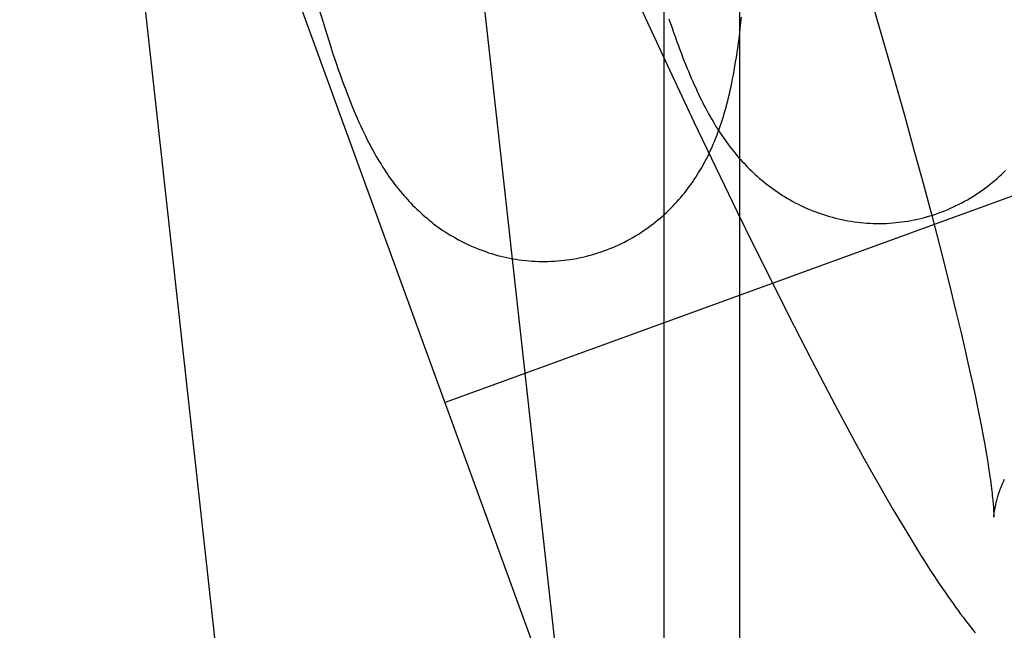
# Model space of a CAD drawing. Header units: inches. Extents: x 0 to 309, y 0 to 200.
# Tile 95 of 119: x 168.9904 to 169.1042, y 104.2109 to 104.2814. Entities that reach past the tile are written whole.
import ezdxf

# ---------------------------------------------------------------- set-up
doc = ezdxf.new("R2010")
doc.units = ezdxf.units.IN
doc.header["$LTSCALE"] = 17
doc.header["$MEASUREMENT"] = 0
doc.linetypes.add('HIDDEN', pattern=[0.2, 0.1, -0.1])
doc.layers.add('DEFAULT_2', color=8, linetype='HIDDEN')

msp = doc.modelspace()

# ---------------------------------------------------------------- linework, layer by layer
at = {"layer": 'DEFAULT_2', "color": 8, "linetype": 'HIDDEN'}
for p, q in [((169.07278, 104.14603), (168.51699, 105.67303)), ((169.06494, 103.68923), (169.06494, 105.39296)), ((169.07366, 103.68923), (169.07366, 105.39296)), ((169.05376, 103.84217), (168.99486, 104.37383)), ((169.09252, 103.84647), (169.03852, 104.3339)), ((169.08779, 104.28738), (169.08972, 104.28082)), ((169.02499, 104.28281), (169.02546, 104.28124)), ((169.06223, 104.28275), (169.06532, 104.27611)), ((169.08972, 104.28082), (169.09124, 104.27551)), ((169.06532, 104.27611), (169.06837, 104.26962)), ((169.09124, 104.27551), (169.0927, 104.27037)), ((169.13733, 104.27275), (169.0396, 104.23718)), ((169.0927, 104.27037), (169.0938, 104.26638)), ((169.06837, 104.26962), (169.07089, 104.26435)), ((169.0938, 104.26638), (169.09485, 104.26251)), ((169.07089, 104.26435), (169.07338, 104.25921)), ((169.09485, 104.26251), (169.09585, 104.25879)), ((169.07338, 104.25921), (169.07534, 104.2552)), ((169.09585, 104.25879), (169.09678, 104.2552)), ((169.07534, 104.2552), (169.07728, 104.2513)), ((169.09678, 104.2552), (169.09744, 104.25261)), ((169.09744, 104.25261), (169.09807, 104.25011)), ((169.07728, 104.2513), (169.07918, 104.2475)), ((169.09807, 104.25011), (169.09866, 104.24771)), ((169.07918, 104.2475), (169.0806, 104.24473)), ((169.09866, 104.24771), (169.09921, 104.2454)), ((169.09921, 104.2454), (169.09972, 104.2432)), ((169.0806, 104.24473), (169.08199, 104.24202)), ((169.09972, 104.2432), (169.10004, 104.24178)), ((169.08199, 104.24202), (169.08337, 104.23937)), ((169.10004, 104.24178), (169.10035, 104.24042)), ((169.10035, 104.24042), (169.10063, 104.23911)), ((169.08337, 104.23937), (169.08474, 104.23679)), ((169.10063, 104.23911), (169.1009, 104.23784)), ((169.1009, 104.23784), (169.10115, 104.23663)), ((169.08474, 104.23679), (169.08608, 104.23428)), ((169.10115, 104.23663), (169.10138, 104.23547)), ((169.10138, 104.23547), (169.1016, 104.23436)), ((169.08608, 104.23428), (169.08697, 104.23264)), ((169.1016, 104.23436), (169.1018, 104.23331)), ((169.08697, 104.23264), (169.08786, 104.23103)), ((169.1018, 104.23331), (169.10198, 104.23232)), ((169.10198, 104.23232), (169.10214, 104.23138)), ((169.10214, 104.23138), (169.10229, 104.2305)), ((169.08786, 104.23103), (169.08874, 104.22945)), ((169.10229, 104.2305), (169.10242, 104.22967)), ((169.08874, 104.22945), (169.08961, 104.2279)), ((169.08961, 104.2279), (169.09048, 104.22638)), ((169.09048, 104.22638), (169.09136, 104.22487)), ((169.09136, 104.22487), (169.09223, 104.2234)), ((169.09223, 104.2234), (169.09308, 104.22199)), ((169.09308, 104.22199), (169.09389, 104.22065))]:
    msp.add_line(p, q, dxfattribs=at)
for points in [[(169.02546, 104.28124), (169.02569, 104.28047), (169.02592, 104.27972), (169.02616, 104.27899), (169.02638, 104.27828), (169.02661, 104.27759), (169.02683, 104.27692), (169.02705, 104.27629), (169.02726, 104.27567), (169.02747, 104.27508), (169.02767, 104.2745), (169.02788, 104.27395), (169.02808, 104.27341), (169.02828, 104.27289), (169.02847, 104.27238), (169.02867, 104.27188), (169.02887, 104.2714), (169.02906, 104.27092), (169.02926, 104.27046), (169.02945, 104.27002), (169.02964, 104.26959), (169.02983, 104.26917), (169.03002, 104.26876), (169.03021, 104.26837), (169.03039, 104.26799), (169.03057, 104.26762), (169.03076, 104.26726), (169.03094, 104.26692), (169.03111, 104.26658), (169.03129, 104.26625), (169.03147, 104.26593), (169.03165, 104.26562), (169.03183, 104.26531), (169.03201, 104.265), (169.0322, 104.26471), (169.03238, 104.26441), (169.03256, 104.26413), (169.03275, 104.26384), (169.03294, 104.26357), (169.03312, 104.2633), (169.03331, 104.26303), (169.0335, 104.26278), (169.03369, 104.26252), (169.03387, 104.26227), (169.03407, 104.26203), (169.03426, 104.26179), (169.03445, 104.26155), (169.03465, 104.26132), (169.03485, 104.26108), (169.03505, 104.26086), (169.03525, 104.26063), (169.03546, 104.2604), (169.03567, 104.26018), (169.03589, 104.25996), (169.03611, 104.25974), (169.03633, 104.25952), (169.03656, 104.25931), (169.03679, 104.25909), (169.03703, 104.25888), (169.03727, 104.25866), (169.03752, 104.25846), (169.03777, 104.25825), (169.03803, 104.25805), (169.03828, 104.25784), (169.03855, 104.25765), (169.03881, 104.25745), (169.03908, 104.25726), (169.03936, 104.25707), (169.03963, 104.25689), (169.03992, 104.25671), (169.0402, 104.25653), (169.04049, 104.25636), (169.04079, 104.25619), (169.04109, 104.25602), (169.04139, 104.25586), (169.0417, 104.2557), (169.04201, 104.25555), (169.04233, 104.2554), (169.04265, 104.25526), (169.04297, 104.25512), (169.0433, 104.25498), (169.04363, 104.25485), (169.04396, 104.25473), (169.0443, 104.25461), (169.04464, 104.25449), (169.04498, 104.25438), (169.04533, 104.25428), (169.04568, 104.25418), (169.04603, 104.25409), (169.04639, 104.25401), (169.04674, 104.25393), (169.0471, 104.25386), (169.04746, 104.25379), (169.04782, 104.25373), (169.04818, 104.25368), (169.04855, 104.25363), (169.04892, 104.25359), (169.04928, 104.25355), (169.04965, 104.25353), (169.05002, 104.2535), (169.05039, 104.25349), (169.05076, 104.25348), (169.05113, 104.25348), (169.0515, 104.25349), (169.05187, 104.2535), (169.05224, 104.25352), (169.05261, 104.25354), (169.05298, 104.25357), (169.05332, 104.25361)], [(169.05332, 104.25361), (169.05366, 104.25365), (169.05403, 104.2537), (169.05439, 104.25376), (169.05476, 104.25383), (169.05512, 104.2539), (169.05549, 104.25397), (169.05585, 104.25406), (169.05621, 104.25415), (169.05657, 104.25425), (169.05692, 104.25435), (169.05728, 104.25446), (169.05763, 104.25458), (169.05797, 104.2547), (169.05832, 104.25483), (169.05866, 104.25496), (169.059, 104.2551), (169.05934, 104.25525), (169.05967, 104.2554), (169.06, 104.25556), (169.06033, 104.25572), (169.06065, 104.25589), (169.06097, 104.25606), (169.06129, 104.25624), (169.0616, 104.25642), (169.06191, 104.25661), (169.06221, 104.2568), (169.06251, 104.257), (169.0628, 104.2572), (169.06309, 104.25741), (169.06337, 104.25762), (169.06365, 104.25783), (169.06393, 104.25805), (169.0642, 104.25827), (169.06446, 104.25849), (169.06472, 104.25872), (169.06498, 104.25895), (169.06523, 104.25918), (169.06547, 104.25942), (169.06571, 104.25965), (169.06595, 104.25989), (169.06618, 104.26014), (169.0664, 104.26038), (169.06662, 104.26063), (169.06684, 104.26088), (169.06705, 104.26113), (169.06726, 104.26138), (169.06746, 104.26164), (169.06766, 104.2619), (169.06785, 104.26216), (169.06804, 104.26242), (169.06823, 104.26268), (169.06841, 104.26295), (169.06858, 104.26321), (169.06875, 104.26347), (169.06891, 104.26374), (169.06907, 104.264), (169.06923, 104.26427), (169.06938, 104.26453), (169.06953, 104.2648), (169.06967, 104.26507), (169.06982, 104.26534), (169.06996, 104.26561), (169.07009, 104.26589), (169.07022, 104.26617), (169.07036, 104.26645), (169.07048, 104.26674), (169.07061, 104.26703), (169.07074, 104.26732), (169.07086, 104.26763), (169.07098, 104.26793), (169.0711, 104.26824), (169.07122, 104.26856), (169.07133, 104.26888), (169.07145, 104.26921), (169.07156, 104.26955), (169.07167, 104.26988), (169.07177, 104.27023), (169.07188, 104.27058), (169.07198, 104.27093), (169.07208, 104.27129), (169.07218, 104.27166), (169.07228, 104.27204), (169.07238, 104.27243), (169.07247, 104.27284), (169.07257, 104.27325), (169.07266, 104.27368), (169.07275, 104.27413), (169.07284, 104.27458), (169.07293, 104.27505), (169.07302, 104.27553), (169.07311, 104.27603), (169.07319, 104.27654), (169.07328, 104.27706), (169.07336, 104.27759), (169.07343, 104.27813), (169.07351, 104.27868), (169.07359, 104.27925), (169.07366, 104.27984), (169.07373, 104.28044), (169.0738, 104.28107), (169.07387, 104.28171)], [(169.06548, 104.28151), (169.06566, 104.28098), (169.06584, 104.28046), (169.06602, 104.27995), (169.06619, 104.27945), (169.06637, 104.27897), (169.06654, 104.2785), (169.06671, 104.27803), (169.06688, 104.27758), (169.06705, 104.27713), (169.06722, 104.2767), (169.06739, 104.27627), (169.06756, 104.27586), (169.06773, 104.27545), (169.06789, 104.27505), (169.06806, 104.27466), (169.06823, 104.27427), (169.0684, 104.27389), (169.06857, 104.27352), (169.06873, 104.27316), (169.0689, 104.27281), (169.06907, 104.27246), (169.06924, 104.27212), (169.06941, 104.27179), (169.06957, 104.27146), (169.06974, 104.27114), (169.06991, 104.27083), (169.07007, 104.27053), (169.07024, 104.27023), (169.07041, 104.26994), (169.07058, 104.26965), (169.07075, 104.26936), (169.07092, 104.26908), (169.0711, 104.2688), (169.07128, 104.26853), (169.07145, 104.26826), (169.07163, 104.26799), (169.07182, 104.26772), (169.072, 104.26746), (169.07219, 104.26721), (169.07237, 104.26695), (169.07257, 104.2667), (169.07276, 104.26645), (169.07295, 104.26621), (169.07315, 104.26597), (169.07334, 104.26573), (169.07354, 104.2655), (169.07374, 104.26527), (169.07395, 104.26504), (169.07416, 104.26482), (169.07437, 104.2646), (169.07458, 104.26437), (169.0748, 104.26415), (169.07502, 104.26394), (169.07525, 104.26372), (169.07548, 104.2635), (169.07572, 104.26329), (169.07596, 104.26308), (169.07621, 104.26287), (169.07646, 104.26266), (169.07672, 104.26245), (169.07698, 104.26225), (169.07724, 104.26205), (169.07751, 104.26186), (169.07778, 104.26167), (169.07805, 104.26148), (169.07833, 104.26129), (169.07861, 104.26111), (169.0789, 104.26093), (169.07919, 104.26076), (169.07949, 104.26059), (169.07979, 104.26042), (169.08009, 104.26026), (169.0804, 104.2601), (169.08071, 104.25995), (169.08103, 104.2598), (169.08135, 104.25965), (169.08167, 104.25951), (169.082, 104.25938), (169.08233, 104.25925), (169.08266, 104.25912), (169.083, 104.259), (169.08334, 104.25889), (169.08369, 104.25878), (169.08403, 104.25867), (169.08438, 104.25858), (169.08474, 104.25848), (169.08509, 104.2584), (169.08545, 104.25832), (169.08581, 104.25825), (169.08617, 104.25818), (169.08653, 104.25812), (169.08689, 104.25806), (169.08726, 104.25802), (169.08763, 104.25798), (169.08799, 104.25794), (169.08836, 104.25791), (169.08873, 104.25789), (169.0891, 104.25788), (169.08947, 104.25787), (169.08984, 104.25787), (169.09022, 104.25787), (169.09059, 104.25788), (169.09096, 104.2579), (169.09133, 104.25793), (169.0917, 104.25796), (169.09204, 104.258)], [(169.09204, 104.258), (169.09238, 104.25804), (169.09275, 104.25809), (169.09311, 104.25815), (169.09347, 104.25821), (169.09384, 104.25828), (169.0942, 104.25836), (169.09456, 104.25844), (169.09492, 104.25853), (169.09527, 104.25863), (169.09563, 104.25873), (169.09598, 104.25884), (169.09633, 104.25896), (169.09668, 104.25908), (169.09702, 104.25921), (169.09736, 104.25934), (169.0977, 104.25948), (169.09804, 104.25962), (169.09837, 104.25977), (169.0987, 104.25993), (169.09902, 104.26009), (169.09935, 104.26026), (169.09966, 104.26043), (169.09998, 104.26061), (169.10029, 104.26079), (169.10059, 104.26098), (169.1009, 104.26117), (169.10119, 104.26136), (169.10149, 104.26156), (169.10178, 104.26177), (169.10206, 104.26198), (169.10234, 104.26219), (169.10261, 104.2624), (169.10288, 104.26262), (169.10315, 104.26285), (169.10341, 104.26307), (169.10366, 104.2633), (169.10391, 104.26353), (169.10415, 104.26376), (169.10439, 104.264)], [(169.10242, 104.22967), (169.10254, 104.22891), (169.10259, 104.22855), (169.10264, 104.2282), (169.10269, 104.22787), (169.10273, 104.22755), (169.10277, 104.22725), (169.1028, 104.22696), (169.10283, 104.22668), (169.10286, 104.22643), (169.10289, 104.22618), (169.10291, 104.22595), (169.10293, 104.22573), (169.10295, 104.22553), (169.10296, 104.22534), (169.10298, 104.22516), (169.10299, 104.225), (169.103, 104.22485), (169.10301, 104.22471), (169.10301, 104.22458), (169.10302, 104.22447), (169.10302, 104.22437), (169.10303, 104.22428), (169.10303, 104.2242), (169.10303, 104.22413), (169.10303, 104.22407), (169.10303, 104.22402), (169.10303, 104.22399), (169.10303, 104.22396), (169.10303, 104.22394), (169.10303, 104.22393)], [(169.10303, 104.22393), (169.10303, 104.22393), (169.10303, 104.22394), (169.10303, 104.22397), (169.10303, 104.22399), (169.10304, 104.22403), (169.10304, 104.22407), (169.10304, 104.22412), (169.10305, 104.22418), (169.10306, 104.22424), (169.10306, 104.2243), (169.10307, 104.22438), (169.10308, 104.22445), (169.10309, 104.22454), (169.10311, 104.22462), (169.10312, 104.22472), (169.10314, 104.22481), (169.10316, 104.22491), (169.10318, 104.22502), (169.1032, 104.22513), (169.10322, 104.22525), (169.10325, 104.22537), (169.10328, 104.22549), (169.10331, 104.22561), (169.10334, 104.22575), (169.10338, 104.22588), (169.10341, 104.22602), (169.10345, 104.22616), (169.1035, 104.22631), (169.10354, 104.22645), (169.10359, 104.22661), (169.10364, 104.22676), (169.1037, 104.22692), (169.10376, 104.22709), (169.10382, 104.22725), (169.10388, 104.22743), (169.10395, 104.2276), (169.10402, 104.22778), (169.1041, 104.22796), (169.10418, 104.22814), (169.10427, 104.22833)], [(169.09389, 104.22065), (169.09429, 104.22002), (169.09467, 104.2194), (169.09504, 104.21882), (169.09541, 104.21825), (169.09576, 104.2177), (169.0961, 104.21718), (169.09644, 104.21667), (169.09677, 104.21618), (169.09709, 104.21571), (169.0974, 104.21525), (169.09771, 104.2148), (169.09802, 104.21437), (169.09832, 104.21394), (169.09861, 104.21353), (169.09891, 104.21313), (169.0992, 104.21274), (169.09948, 104.21236), (169.09977, 104.21198), (169.10005, 104.21162), (169.10033, 104.21126), (169.1006, 104.21091), (169.10088, 104.21057)]]:
    msp.add_lwpolyline(points, dxfattribs=at)

doc.saveas('drawing.dxf')
